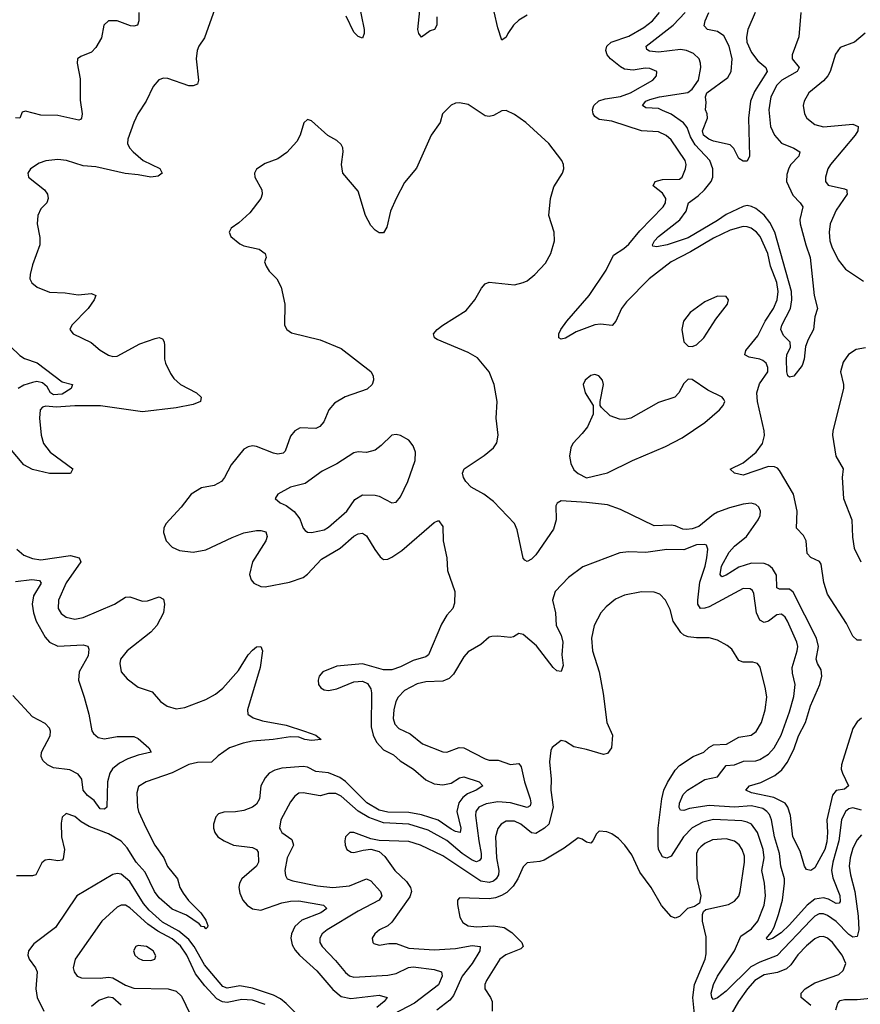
# Model space of a CAD drawing. Header units: inches. Extents: x 1843162 to 1959474, y 907081 to 1016326.
# Tile 77 of 256: x 1872230 to 1876205, y 943257 to 947916. Entities that reach past the tile are written whole.
import ezdxf

# ---------------------------------------------------------------- set-up
doc = ezdxf.new("R2010")
doc.units = ezdxf.units.IN
doc.header["$MEASUREMENT"] = 0
doc.layers.add('B8974', color=7, linetype='Continuous')

msp = doc.modelspace()

# ---------------------------------------------------------------- linework, layer by layer
at = {"layer": 'B8974', "color": 5}
for points, elevation in [([(1873830.1, 948010), (1873858.6, 947870), (1873858.8, 947850), (1873850, 947829), (1873830, 947836.5), (1873810, 947856.5), (1873773.2, 947933.2)], 580), ([(1873152.7, 947967.3), (1873103.6, 947830), (1873076, 947790), (1873069.1, 947770), (1873063.5, 947730), (1873075.6, 947630), (1873070.4, 947610), (1873050, 947602.6), (1873030, 947603.1), (1872930, 947637.6), (1872910, 947639.1), (1872888.2, 947631.8), (1872860.6, 947599.4), (1872828, 947530), (1872787.7, 947470), (1872769, 947430), (1872741.6, 947350), (1872739.7, 947330), (1872748.3, 947310), (1872766.2, 947290), (1872813, 947250), (1872892.2, 947212.2), (1872903.9, 947190), (1872884.6, 947175.4), (1872850, 947170.5), (1872790, 947182.4), (1872727.9, 947187.9), (1872590, 947219.8), (1872530, 947223.7), (1872450.3, 947250.3), (1872410, 947254.9), (1872352.8, 947247.2), (1872322.4, 947237.6), (1872280.3, 947210), (1872268.7, 947190), (1872272, 947170), (1872347.4, 947110), (1872360.9, 947090), (1872364.6, 947070), (1872357.6, 947050), (1872330, 947021.6), (1872315.3, 946990), (1872312.9, 946950), (1872325.6, 946885.6), (1872325, 946850), (1872290, 946755.1), (1872278.8, 946710), (1872277.8, 946690), (1872287.2, 946670), (1872312.8, 946650), (1872370, 946627.1), (1872444.1, 946624.1), (1872505.9, 946614.1), (1872570, 946620.3), (1872590.3, 946610.2), (1872582.3, 946590), (1872554, 946550), (1872476.4, 946470), (1872467.3, 946450), (1872482.8, 946430), (1872567.8, 946387.8), (1872610, 946351.7), (1872650, 946327.9), (1872670, 946321.8), (1872690, 946324.2), (1872797.9, 946382.1), (1872870, 946408.1), (1872890, 946411.3), (1872905.1, 946405.1), (1872912.3, 946392.3), (1872914.8, 946374.8), (1872914.3, 946310), (1872918.4, 946290), (1872942.4, 946242.4), (1872958.7, 946218.7), (1872989.4, 946189.4), (1873065.5, 946150), (1873088.2, 946130), (1873084.9, 946110), (1873050, 946095.6), (1872970, 946079.9), (1872810, 946060.8), (1872611.9, 946088.1), (1872490, 946089), (1872402.9, 946082.9), (1872353.5, 946086.5), (1872338.2, 946081.8), (1872326.5, 946070), (1872323.6, 946030), (1872331.1, 945950), (1872342.7, 945910), (1872374.2, 945870), (1872480.3, 945790), (1872470.7, 945769.3), (1872370, 945768.6), (1872290, 945787.7), (1872249, 945809), (1872158.4, 945918.4)], 580), ([(1874202.9, 947930), (1874202, 947890), (1874190.4, 947870), (1874170, 947862.4), (1874130, 947832.8), (1874117.6, 947850), (1874112.3, 947870), (1874125, 947990)], 580), ([(1872793.7, 947950), (1872793.7, 947910), (1872787.3, 947890), (1872770, 947884.5), (1872753.2, 947886.8), (1872690, 947910.6), (1872650, 947909.7), (1872627.6, 947890), (1872617, 947830), (1872590, 947783.7), (1872570, 947762), (1872518.5, 947741.5), (1872502.8, 947730), (1872502, 947710), (1872515.6, 947635.6), (1872514.9, 947534.9), (1872524.4, 947470), (1872522, 947450), (1872516.5, 947443.5), (1872510, 947440.7), (1872410, 947462.6), (1872330, 947464.4), (1872256.7, 947483.3), (1872241.4, 947478.6), (1872230, 947449.7), (1872210, 947452)], 560), ([(1874630, 947937.9), (1874590, 947913.6), (1874565.3, 947890), (1874537.2, 947850), (1874530, 947832.6), (1874510, 947819.5), (1874490, 947878), (1874472.9, 947952.9)], 580), ([(1876210, 944979.3), (1876190, 944979.5), (1876170, 944999.3), (1876138.9, 945058.9), (1876050, 945198), (1876032.5, 945252.5), (1876019.4, 945339.4), (1876011.7, 945351.7), (1875970, 945371.2), (1875952.8, 945390), (1875948.4, 945450), (1875935.4, 945475.4), (1875902.9, 945510), (1875906, 945590), (1875888.2, 945670), (1875823.2, 945783.2), (1875813.6, 945793.6), (1875799.6, 945799.6), (1875770, 945802.3), (1875650, 945760.7), (1875609, 945770), (1875589.7, 945789.7), (1875650, 945819.1), (1875711.6, 945870), (1875742.7, 945910), (1875751.5, 945948.5), (1875750.7, 945970), (1875719, 946110), (1875715.5, 946150), (1875727.9, 946192.1), (1875766.8, 946250), (1875767.7, 946270), (1875758.8, 946290), (1875743.4, 946303.4), (1875729.9, 946309.9), (1875678.6, 946318.6), (1875658.8, 946330), (1875663.4, 946350), (1875719.4, 946420.6), (1875754.2, 946490), (1875794.7, 946550), (1875811, 946590), (1875816.1, 946630), (1875810, 946672), (1875780.6, 946750), (1875766.7, 946810), (1875730.4, 946890), (1875713.3, 946910), (1875688.9, 946928.9), (1875670, 946935.9), (1875650, 946936.7), (1875590, 946919.6), (1875510, 946882.5), (1875402.1, 946817.9), (1875310.1, 946770), (1875205.6, 946690), (1875098.7, 946581.3), (1875075.8, 946550), (1875049.1, 946490), (1875031.5, 946468.5), (1874975.8, 946475.8), (1874950, 946472.1), (1874861.8, 946438.2), (1874810, 946409.1), (1874790, 946404.8), (1874779.5, 946410), (1874779.7, 946430), (1874789, 946450), (1874817, 946490), (1874922.9, 946610), (1875002.9, 946730), (1875038.4, 946801.6), (1875086.9, 946833.1), (1875110, 946853.8), (1875162.7, 946917.3), (1875272.8, 947030), (1875284.2, 947050), (1875285, 947070), (1875270, 947094.7), (1875225.3, 947130), (1875235.4, 947150), (1875270, 947159.4), (1875350, 947161.6), (1875361.7, 947170), (1875377.3, 947210), (1875381.4, 947230), (1875377, 947250), (1875310, 947347.1), (1875287.3, 947367.3), (1875250, 947384.7), (1875170, 947389.9), (1875030, 947436.2), (1874970, 947444), (1874950, 947457.3), (1874942, 947470), (1874938, 947490), (1874944.6, 947510), (1874968.2, 947531.8), (1874998.2, 947541.8), (1875070, 947552.8), (1875118.4, 947570), (1875223.1, 947630), (1875241.1, 947650), (1875242.4, 947670), (1875210, 947685.5), (1875186.8, 947686.8), (1875130, 947676.7), (1875090, 947681.6), (1875070, 947692.2), (1875024.1, 947730), (1875007.8, 947750), (1875001, 947770), (1875006, 947790), (1875027.1, 947810), (1875110, 947837.4), (1875180.6, 947879.4), (1875221.7, 947910), (1875255.6, 947950)], 580), ([(1875924, 947950), (1875913.9, 947833.9), (1875882.2, 947750), (1875883.2, 947730), (1875915.2, 947690), (1875906.5, 947670), (1875834.2, 947630), (1875810, 947606.6), (1875781.7, 947550), (1875772.4, 947490), (1875779.5, 947410), (1875799.3, 947370), (1875832.1, 947332.1), (1875890, 947308.4), (1875918, 947290), (1875913.6, 947270), (1875876.8, 947230), (1875867.1, 947212.9), (1875856.7, 947183.3), (1875855.1, 947150), (1875885.7, 947085.7), (1875920.7, 947050), (1875933, 947030), (1875918, 946970), (1875920.1, 946950), (1875946.9, 946850), (1875968.2, 946790), (1875986.7, 946610), (1876002, 946550), (1875990.2, 946509.8), (1875983.2, 946450), (1875957.6, 946402.4), (1875946, 946370), (1875939.2, 946310), (1875930, 946279.5), (1875890, 946229.3), (1875870, 946224.5), (1875862.7, 946230), (1875856.9, 946250), (1875856.2, 946310), (1875858, 946330), (1875874, 946366), (1875872.3, 946390), (1875840.8, 946420.8), (1875828.7, 946450), (1875833.3, 946470), (1875874.6, 946550), (1875881.5, 946590), (1875878.7, 946630), (1875800.1, 946910), (1875776.6, 946956.6), (1875750, 946990.9), (1875710, 947022.8), (1875690, 947032.6), (1875670, 947036.3), (1875650, 947032.6), (1875570, 946993.8), (1875530, 946965), (1875390, 946884.4), (1875291, 946851), (1875241.8, 946841.8), (1875224, 946844), (1875222.4, 946850), (1875231.3, 946870), (1875249.8, 946890), (1875351.3, 946968.7), (1875380.6, 947010), (1875392, 947050), (1875437.9, 947082.1), (1875468.7, 947110), (1875499.9, 947150), (1875508, 947170), (1875507.3, 947210), (1875492.9, 947250), (1875424.1, 947324.1), (1875402.2, 947362.2), (1875386.1, 947406.1), (1875368.3, 947428.3), (1875310, 947468.5), (1875270, 947486.7), (1875250, 947495.2), (1875190, 947499.4), (1875175.3, 947510), (1875189.9, 947530), (1875210, 947538.4), (1875254.5, 947550), (1875388.4, 947571.6), (1875410, 947586.4), (1875440.2, 947630), (1875450.6, 947690), (1875449, 947710), (1875442, 947730), (1875415.2, 947755.2), (1875382.9, 947770), (1875354.9, 947774.9), (1875250, 947762.8), (1875207.4, 947767.4), (1875195.2, 947775.2), (1875192.5, 947790), (1875320.5, 947890), (1875377.1, 947950)], 560), ([(1875707.5, 947950), (1875672.9, 947870), (1875666.8, 947833.2), (1875668, 947810), (1875690, 947760.7), (1875720.8, 947720.8), (1875758.2, 947690), (1875763.7, 947670), (1875704.1, 947575.8), (1875686.1, 947530), (1875676.1, 947450), (1875680.2, 947270), (1875670, 947246.9), (1875650, 947246.3), (1875630, 947259.7), (1875607, 947307), (1875590, 947323), (1875510, 947340.8), (1875488.2, 947350), (1875463.2, 947370), (1875458.2, 947390), (1875482.9, 947450), (1875480.8, 947470), (1875472.1, 947490), (1875475.7, 947524.3), (1875472.2, 947550), (1875478.2, 947570), (1875578.1, 947641.9), (1875593.9, 947670), (1875599.5, 947730), (1875584.1, 947790), (1875559, 947839), (1875530, 947860.4), (1875481.6, 947870), (1875466.8, 947886.7), (1875471.2, 947910), (1875487.8, 947950)], 540), ([(1876227.9, 947852.1), (1876177.6, 947810), (1876110, 947783.5), (1876087.5, 947752.5), (1876061.4, 947670), (1876050.5, 947649.5), (1876030, 947626.5), (1875962, 947570), (1875939.1, 947530), (1875934.9, 947510), (1875941.5, 947470), (1875951.8, 947450), (1875990, 947419.7), (1876030, 947409.5), (1876170, 947421.3), (1876195.3, 947410), (1876192.6, 947390), (1876180.9, 947370), (1876063.2, 947230), (1876051.3, 947210), (1876039.6, 947170), (1876040.3, 947150), (1876053.3, 947133.3), (1876130, 947116), (1876140.3, 947110), (1876141.5, 947101.5), (1876141.8, 947090), (1876090, 947014.2), (1876061.4, 946950), (1876057.4, 946910), (1876060.6, 946870), (1876070, 946840.4), (1876100, 946780), (1876134.9, 946734.9), (1876219.2, 946679.2)], 580), ([(1876210, 944610.9), (1876190, 944593.4), (1876170, 944561.8), (1876116, 944390), (1876114.7, 944370), (1876120.3, 944350), (1876148.6, 944290), (1876130, 944275.5), (1876090, 944268.1), (1876072.8, 944247.2), (1876046.6, 944130), (1876049.7, 944069.7), (1876046.5, 944026.5), (1876037.3, 943990), (1875990, 943903.1), (1875970, 943889.7), (1875950, 943895.1), (1875940.4, 943910), (1875920.9, 943980.9), (1875885, 944050), (1875874, 944150), (1875861.6, 944190), (1875848.8, 944208.8), (1875795.1, 944235.1), (1875690, 944257.5), (1875662.6, 944270), (1875681.1, 944290), (1875734.2, 944305.8), (1875800.3, 944339.7), (1875833.1, 944366.9), (1875859.3, 944400.7), (1875890, 944462.7), (1875912.8, 944527.2), (1875944.9, 944590), (1875969.5, 944670), (1876013.5, 944770), (1876022.2, 944810), (1876019.7, 944839.7), (1876002, 944870), (1875996, 944890), (1876007, 944950), (1875997.5, 944990), (1875886.6, 945206.6), (1875870, 945221.2), (1875822, 945222), (1875810, 945227.1), (1875808.2, 945288.2), (1875790, 945319.6), (1875770, 945335.2), (1875750, 945342.6), (1875690, 945344.4), (1875630, 945325.8), (1875570, 945288.2), (1875550, 945280.3), (1875541.8, 945290), (1875548.4, 945330), (1875584.4, 945395.6), (1875610, 945424.9), (1875665.9, 945470), (1875722.4, 945550), (1875730.5, 945570), (1875732.3, 945590), (1875724.4, 945610), (1875710, 945621.7), (1875688, 945628), (1875650, 945623.1), (1875585.5, 945605.5), (1875530, 945585.8), (1875510, 945574.2), (1875441.7, 945518.3), (1875410, 945506.5), (1875383.2, 945503.2), (1875365.2, 945505.2), (1875330, 945520.9), (1875310, 945524.5), (1875230, 945520.2), (1875070, 945598.7), (1875010, 945620.3), (1874910, 945632), (1874790, 945638.7), (1874771.8, 945628.2), (1874765.2, 945614.8), (1874767.2, 945550), (1874754.2, 945505.8), (1874670, 945384.5), (1874650, 945362.9), (1874630, 945352.3), (1874618, 945358), (1874610, 945368.7), (1874581.8, 945501.8), (1874570, 945532), (1874470, 945635.8), (1874424.5, 945670), (1874364.5, 945704.5), (1874339.7, 945730), (1874327.7, 945750), (1874323.1, 945770), (1874331.6, 945790), (1874426.4, 945853.6), (1874469.7, 945890), (1874486.3, 945913.7), (1874491.6, 945950), (1874483.2, 946030), (1874487.9, 946110), (1874474.1, 946190), (1874448.9, 946250), (1874395.3, 946315.3), (1874350, 946341.7), (1874203.1, 946403.1), (1874191.2, 946410), (1874186.6, 946430), (1874203.5, 946450), (1874229.9, 946470.1), (1874340.3, 946539.7), (1874381.7, 946590), (1874413.8, 946646.2), (1874430, 946665.7), (1874450, 946674.3), (1874570, 946662), (1874610, 946672.7), (1874630, 946680.9), (1874666, 946710), (1874715.9, 946764.1), (1874742, 946810), (1874758, 946870), (1874756.4, 946910), (1874731.9, 946990), (1874739.8, 947070), (1874755.8, 947124.2), (1874796.9, 947190), (1874802, 947210), (1874800.5, 947230), (1874792.6, 947250), (1874732.3, 947330), (1874622.9, 947430), (1874570, 947466.9), (1874530, 947485.7), (1874510, 947484.4), (1874470, 947462.7), (1874450, 947457.3), (1874430, 947460.5), (1874350, 947515.1), (1874310, 947523), (1874290, 947520.5), (1874270, 947511.6), (1874229.1, 947470.9), (1874218.4, 947430), (1874175.8, 947370), (1874106.8, 947213.2), (1874050, 947145.1), (1874009.5, 947070.5), (1873982.8, 947010), (1873965.5, 946934.5), (1873950, 946906.6), (1873930, 946907.3), (1873910, 946920.7), (1873890, 946942), (1873865.1, 946990), (1873830, 947103.7), (1873758, 947190), (1873752, 947230), (1873759.1, 947290), (1873757.2, 947310), (1873750, 947324.5), (1873730, 947344.2), (1873687.4, 947367.4), (1873610, 947437.2), (1873590, 947444), (1873573, 947427), (1873555.3, 947370), (1873540.2, 947339.8), (1873492.6, 947287.4), (1873450, 947256.9), (1873390, 947235.1), (1873350, 947209.2), (1873339.3, 947190), (1873341.3, 947170), (1873374.9, 947110), (1873376.9, 947090), (1873370.3, 947070), (1873318.5, 947001.5), (1873265.8, 946954.2), (1873230.4, 946930), (1873220.3, 946910), (1873227.4, 946890), (1873270, 946855.3), (1873290, 946846), (1873362, 946830), (1873390.5, 946810), (1873394.8, 946790), (1873387.3, 946770), (1873395.5, 946750), (1873410, 946726.7), (1873444.9, 946690), (1873465.5, 946650), (1873483, 946570), (1873481.6, 946470), (1873493.4, 946450), (1873514.9, 946434.9), (1873650, 946400.9), (1873750, 946360.2), (1873890, 946251.8), (1873901.7, 946230), (1873902.3, 946210), (1873896, 946190), (1873872.6, 946167.4), (1873768.8, 946131.2), (1873718.8, 946101.2), (1873692.3, 946070), (1873667.4, 946012.6), (1873649.4, 945990.6), (1873630, 945981.8), (1873555.9, 945984.1), (1873530, 945971.1), (1873510, 945945.1), (1873485.1, 945874.9), (1873475.3, 945864.7), (1873450, 945860.5), (1873430, 945864.7), (1873350, 945896.8), (1873330, 945899.2), (1873310, 945895.1), (1873290, 945883.1), (1873230, 945809.8), (1873198.9, 945750), (1873183.6, 945730), (1873150, 945712.2), (1873090, 945700.4), (1873040.4, 945670), (1872994, 945610), (1872921.3, 945530), (1872912, 945510), (1872910.3, 945490), (1872923.1, 945450), (1872950, 945419.6), (1872984.9, 945404.9), (1873050, 945396.8), (1873110, 945406.8), (1873233.7, 945466.3), (1873290, 945487.2), (1873350, 945498.5), (1873370, 945499.3), (1873393.1, 945493.1), (1873399.8, 945470), (1873393.6, 945450), (1873330.9, 945350), (1873316.9, 945290), (1873325, 945265), (1873337.6, 945250), (1873370, 945234.2), (1873390, 945232.9), (1873505.8, 945254.2), (1873570, 945277.1), (1873590, 945291.8), (1873657.4, 945362.6), (1873744.7, 945415.3), (1873810, 945472.4), (1873830, 945482.7), (1873850, 945485.5), (1873870, 945473.7), (1873908.3, 945408.3), (1873934.1, 945374.1), (1873950, 945361.6), (1873970, 945363.7), (1873990, 945372.7), (1874036.4, 945403.6), (1874190, 945536.3), (1874210, 945546.8), (1874230, 945518), (1874232.9, 945450), (1874250.2, 945370), (1874253.1, 945310), (1874287.4, 945210), (1874285.7, 945154.3), (1874277.1, 945130), (1874250, 945098.7), (1874223.6, 945056.4), (1874162.8, 944910), (1874150, 944901), (1874090, 944883.4), (1874030, 944853.1), (1873990, 944840.2), (1873950, 944839.9), (1873850, 944867.3), (1873730, 944856.5), (1873663.6, 944830), (1873646.5, 944810), (1873640.7, 944790), (1873642.4, 944770), (1873654.2, 944754.2), (1873670, 944745.5), (1873690, 944741.9), (1873730, 944749.5), (1873810, 944783), (1873850, 944785.7), (1873874.6, 944774.6), (1873889.4, 944750), (1873893.9, 944730), (1873891, 944570), (1873901.3, 944530), (1873917.5, 944497.5), (1873950, 944460.7), (1873997.5, 944437.5), (1874028.4, 944408.4), (1874092, 944370), (1874150, 944318.4), (1874190, 944300.6), (1874230, 944295.3), (1874270, 944303.8), (1874310, 944328.6), (1874330, 944333.6), (1874402.3, 944310), (1874420.3, 944290), (1874388.8, 944270), (1874346.8, 944253.2), (1874324.8, 944235.2), (1874306.8, 944210), (1874296.7, 944170), (1874315.5, 944090), (1874312, 944070), (1874290, 944075), (1874270, 944086.2), (1874209, 944129), (1874130, 944153.1), (1874070, 944164.4), (1873970, 944166.6), (1873930, 944176), (1873871, 944211), (1873770, 944311), (1873743.4, 944330), (1873690, 944352.8), (1873630, 944358.6), (1873590, 944378.3), (1873570, 944381.5), (1873470, 944374.8), (1873435.6, 944364.4), (1873410, 944350.6), (1873390, 944328.4), (1873369.6, 944290.4), (1873364.3, 944230), (1873350, 944203.4), (1873330, 944189.3), (1873290, 944174.3), (1873250, 944167.5), (1873194.4, 944165.6), (1873170, 944158), (1873156.5, 944143.5), (1873145.7, 944110), (1873145.7, 944090), (1873152, 944070), (1873166.7, 944050), (1873197, 944030), (1873240.5, 944010), (1873330, 943998.7), (1873349, 943990), (1873357, 943977), (1873359, 943930), (1873350.1, 943910), (1873280.5, 943850), (1873268.8, 943830), (1873265.5, 943810), (1873270, 943783.1), (1873285.5, 943750), (1873305.5, 943725.5), (1873330, 943708.3), (1873370, 943702.3), (1873470, 943736.6), (1873510, 943745.2), (1873550, 943745.9), (1873666.1, 943726.1), (1873682.3, 943710), (1873653.6, 943690), (1873564.6, 943655.4), (1873530, 943624.8), (1873514.7, 943590), (1873512.3, 943570), (1873518.5, 943538.5), (1873532.6, 943512.6), (1873552.1, 943490), (1873635.5, 943415.5), (1873710, 943327.3), (1873750, 943293.9), (1873794.9, 943285.1), (1873930, 943300.4), (1873966.7, 943290), (1873953.2, 943270), (1873918.8, 943241.2)], 620), ([(1872185.6, 946370), (1872230, 946326.9), (1872253.2, 946313.1), (1872311.8, 946291.7), (1872430, 946202.7), (1872478.8, 946190), (1872472.4, 946170), (1872430, 946144.5), (1872390, 946141.1), (1872375, 946150), (1872358.9, 946178.9), (1872338.2, 946198.2), (1872310, 946203.2), (1872290, 946199.9), (1872250, 946186.4), (1872222.5, 946170)], 560), ([(1876230, 946362.6), (1876185.5, 946354.5), (1876148.7, 946331.3), (1876124.2, 946295.8), (1876111.6, 946250), (1876124.7, 946190), (1876124.9, 946170), (1876074.4, 945970), (1876073.8, 945950), (1876089, 945850), (1876123.5, 945790), (1876118.9, 945750), (1876124.7, 945650), (1876164.5, 945550), (1876167.7, 945467.7), (1876175.7, 945415.7), (1876207.6, 945350)], 580), ([(1872215.5, 945410), (1872250, 945382.7), (1872290, 945366.4), (1872330, 945360.4), (1872470, 945380.3), (1872510.2, 945370), (1872518.9, 945350), (1872450, 945251.9), (1872413.6, 945170), (1872411.9, 945130), (1872426.3, 945106.3), (1872450, 945088.5), (1872490, 945079.5), (1872530, 945087.4), (1872678.5, 945150), (1872730, 945183.6), (1872750, 945184.9), (1872810, 945164), (1872833.3, 945166.7), (1872890, 945185.3), (1872910, 945173.4), (1872914.3, 945150), (1872910.2, 945110), (1872878.1, 945050), (1872850, 945018.1), (1872738, 944930), (1872706.5, 944890), (1872702.8, 944870), (1872710.2, 944830), (1872737.7, 944797.7), (1872790, 944757.4), (1872855.6, 944735.6), (1872895.8, 944690), (1872927, 944667), (1872970, 944654.7), (1873010, 944660.7), (1873110, 944698.7), (1873154.9, 944725.1), (1873190, 944753.1), (1873263.6, 944836.4), (1873310, 944910.3), (1873330, 944933.4), (1873350, 944947.7), (1873370.3, 944950.3), (1873378, 944930), (1873367.2, 944850), (1873306.2, 944650), (1873309.1, 944630), (1873333.1, 944613.1), (1873378.4, 944598.4), (1873490, 944577.3), (1873577.1, 944550), (1873630.4, 944530), (1873656, 944510), (1873610, 944505.1), (1873578, 944510), (1873550, 944521), (1873510, 944522.7), (1873427.7, 944510), (1873330, 944501.9), (1873287.2, 944492.8), (1873222, 944470), (1873167.7, 944432.3), (1873136.8, 944403.2), (1873070, 944401.8), (1873030, 944392.1), (1872950, 944352.6), (1872827.2, 944310), (1872792.2, 944287.8), (1872783, 944257), (1872787.4, 944190), (1872791.8, 944170), (1872827.1, 944090), (1872869.3, 944009.3), (1872910.6, 943950.6), (1872928.7, 943908.7), (1872975.4, 943850), (1872987.7, 943810), (1873002.4, 943782.4), (1873027.9, 943747.9), (1873086.9, 943690), (1873110, 943655.3), (1873118.9, 943630), (1873118, 943622), (1873110, 943614.5), (1873103.5, 943623.5), (1873090, 943625.9), (1873078.3, 943638.3), (1873018.8, 943678.8), (1872950, 943707.4), (1872890, 943760.9), (1872866.7, 943790), (1872822.9, 943882.9), (1872780.7, 943930), (1872737.8, 943997.8), (1872710, 944029.3), (1872650, 944064), (1872557.9, 944097.9), (1872520.2, 944120.2), (1872490, 944145.6), (1872450, 944159.3), (1872430, 944142), (1872425.7, 944114.3), (1872427.6, 944050), (1872441.4, 943990), (1872434.6, 943945.4), (1872430, 943939.3), (1872410, 943935.5), (1872370, 943942.8), (1872350, 943939.5), (1872333.9, 943926.1), (1872306.7, 943870), (1872290, 943865), (1872215.3, 943864.7)], 580), ([(1876210, 944175.8), (1876170, 944187.2), (1876150, 944182.3), (1876135.2, 944170), (1876116, 944130), (1876103.3, 944030), (1876074.4, 943930), (1876069, 943890), (1876074.8, 943854.8), (1876108, 943772), (1876110, 943742.7), (1876104.9, 943735.1), (1876090, 943733.7), (1876054.5, 943754.5), (1876030, 943760.7), (1875990, 943754.5), (1875953.3, 943726.7), (1875870, 943632.7), (1875830, 943595.5), (1875790, 943568), (1875770, 943561.7), (1875764.4, 943564.4), (1875761.7, 943570), (1875783.5, 943596.5), (1875797.5, 943622.5), (1875817.3, 943682.7), (1875836, 943750), (1875846.4, 943830), (1875846, 943850), (1875828.9, 943910), (1875822.9, 943970), (1875799.4, 944050), (1875784.9, 944130), (1875774.8, 944154.8), (1875762.8, 944170), (1875743, 944183), (1875690, 944195.9), (1875610, 944189.7), (1875490, 944197.8), (1875397.2, 944182.8), (1875370, 944174), (1875354.9, 944174.9), (1875348.1, 944188.1), (1875349.3, 944209.2), (1875366.4, 944250), (1875387.7, 944270), (1875470, 944321.2), (1875530, 944333.1), (1875570, 944387.5), (1875610, 944390.7), (1875652.1, 944407.9), (1875710, 944409.1), (1875730, 944415.1), (1875770, 944439.8), (1875797.9, 944470), (1875830.4, 944530), (1875870, 944641.1), (1875890, 944713), (1875897.4, 944770), (1875884.3, 944824.3), (1875883.2, 944850), (1875906.8, 944930), (1875908.5, 944950), (1875904.3, 944970), (1875859.9, 945070), (1875850, 945088.5), (1875837.7, 945097.7), (1875830, 945102.3), (1875810, 945099.9), (1875770, 945070.5), (1875750, 945062.9), (1875730, 945074.6), (1875713.7, 945110), (1875701.5, 945201.5), (1875695.2, 945215.2), (1875683.5, 945223.5), (1875650, 945224.8), (1875490, 945138.2), (1875470, 945131), (1875449, 945130), (1875436.9, 945150), (1875436.2, 945170), (1875446.3, 945253.7), (1875470.8, 945330), (1875478.5, 945370), (1875483.5, 945410), (1875477, 945430), (1875470, 945433.3), (1875430, 945430.5), (1875370, 945408.1), (1875290, 945409), (1875190, 945395), (1875110, 945398), (1875066.8, 945393.2), (1874893.2, 945326.9), (1874824.3, 945275.8), (1874761.8, 945210), (1874749.4, 945170), (1874763.7, 945110), (1874766.2, 945050), (1874790, 945003.1), (1874798.4, 944970), (1874793.8, 944910), (1874799.1, 944860.9), (1874790, 944832.3), (1874770, 944834.3), (1874753, 944850), (1874673.2, 944953.2), (1874610, 945006.6), (1874590, 945011.6), (1874564.9, 944995.1), (1874550, 944992.3), (1874490, 944999.3), (1874462.3, 944997.7), (1874450, 944994.8), (1874410, 944958.7), (1874350, 944924.2), (1874330, 944900.7), (1874281, 944819), (1874260.8, 944799.2), (1874230, 944785.6), (1874150, 944783), (1874110, 944773.4), (1874050, 944741.1), (1874019.3, 944710), (1874008.7, 944690), (1873998.1, 944650), (1873995.3, 944610), (1874003.1, 944583.1), (1874022, 944562), (1874076.8, 944536.8), (1874134.4, 944490), (1874230, 944451.6), (1874250, 944450.3), (1874307.1, 944472.9), (1874330, 944471), (1874430, 944418.1), (1874450, 944412.2), (1874492.6, 944412.6), (1874550, 944391.6), (1874590, 944396.2), (1874601.4, 944381.4), (1874616.2, 944310), (1874643.5, 944230), (1874647.5, 944210), (1874643.2, 944196.8), (1874630, 944187.9), (1874550.6, 944210.6), (1874490, 944215.4), (1874434.8, 944205.2), (1874400.2, 944190), (1874386.7, 944170), (1874385.6, 944150), (1874400.2, 944030), (1874412.5, 943970), (1874411.3, 943948.7), (1874403.2, 943936.8), (1874390, 943930.5), (1874370, 943938.8), (1874321.8, 943970), (1874250, 944031.4), (1874161.3, 944081.3), (1874070, 944108.6), (1873950, 944115.2), (1873880.2, 944140.2), (1873830.2, 944170.2), (1873750, 944242.3), (1873725.3, 944254.7), (1873690, 944255.2), (1873650, 944242.9), (1873570, 944257.8), (1873550, 944255.6), (1873530, 944242), (1873510, 944214.7), (1873464.9, 944130), (1873458.5, 944090), (1873462.2, 944082.2), (1873468.9, 944070), (1873516.6, 944036.6), (1873524.2, 944010), (1873493.8, 943950), (1873483.9, 943890), (1873486.2, 943866.2), (1873494.9, 943850), (1873520.5, 943840.5), (1873637.3, 943817.3), (1873710, 943810.1), (1873790, 943818.2), (1873870, 943850.2), (1873890, 943842), (1873935.9, 943790), (1873942, 943770), (1873930.2, 943750), (1873830, 943698.4), (1873684.2, 943610), (1873659.7, 943590), (1873648.4, 943570), (1873649.3, 943550), (1873660.7, 943530), (1873723.7, 943463.7), (1873770, 943406.8), (1873790, 943392.4), (1873810, 943386.1), (1873970, 943394.5), (1874010, 943402.3), (1874068.8, 943431.2), (1874090, 943435.1), (1874190, 943422.3), (1874223.7, 943410), (1874227.3, 943390), (1874210.7, 943349.3), (1874097.1, 943262.9), (1873997.7, 943210)], 640), ([(1872210, 945257.7), (1872286.5, 945266.5), (1872322.6, 945262.6), (1872332, 945250), (1872295.3, 945190), (1872288.6, 945150), (1872294.5, 945110), (1872307.4, 945070), (1872350, 944994), (1872371.1, 944971.1), (1872410, 944952.3), (1872530, 944958.1), (1872551.3, 944951.3), (1872557.2, 944937.2), (1872553.5, 944906.5), (1872511.1, 944830), (1872507.5, 944790), (1872535.1, 944710), (1872557.4, 944630), (1872570.9, 944550.9), (1872578.4, 944538.4), (1872600.1, 944520.1), (1872630, 944512.7), (1872690, 944523.9), (1872770, 944524.7), (1872790, 944514), (1872840.7, 944470), (1872851, 944450), (1872790, 944436.3), (1872741, 944419), (1872701.5, 944398.5), (1872668.7, 944371.3), (1872655.8, 944350), (1872644.4, 944310), (1872642, 944190), (1872630, 944180.7), (1872610, 944182.4), (1872581.7, 944221.7), (1872550, 944245.2), (1872530, 944269.8), (1872522.9, 944322.9), (1872506.7, 944346.7), (1872466.6, 944366.6), (1872390, 944376), (1872361.4, 944390), (1872338.7, 944410), (1872330.8, 944430), (1872332.9, 944450), (1872373.4, 944526.6), (1872374.6, 944550), (1872370, 944563.5), (1872350, 944585), (1872290, 944617.2), (1872197.6, 944717.6)], 560), ([(1876210, 944059.3), (1876190, 944035.3), (1876170, 943995.4), (1876156.8, 943950), (1876151.8, 943910), (1876157.6, 943870), (1876178.7, 943790), (1876193.8, 943673.8), (1876197.3, 943610), (1876190, 943577.3), (1876170, 943574.5), (1876150, 943587.3), (1876090, 943648.2), (1876050, 943677.7), (1876030, 943685.6), (1876010, 943684.9), (1875990, 943674.5), (1875970, 943655.5), (1875811.7, 943488.3), (1875730, 943456.7), (1875686.3, 943433.7), (1875570, 943319.5), (1875530, 943287.6), (1875510, 943280.5), (1875502.7, 943290), (1875499.4, 943310), (1875509.9, 943350), (1875529.4, 943390), (1875610.4, 943510), (1875639.8, 943580.2), (1875690, 943614.1), (1875720.2, 943650), (1875750, 943725.7), (1875755.6, 943770), (1875752.2, 943830), (1875738.7, 943890), (1875750.7, 943950), (1875745.6, 943990), (1875718.7, 944070), (1875689.9, 944109.9), (1875670, 944119.6), (1875644.7, 944124.7), (1875510, 944131.4), (1875460.6, 944119.4), (1875410, 944091.5), (1875368.7, 944050), (1875310, 943957.4), (1875290, 943949.1), (1875270, 943955.1), (1875250, 943989.6), (1875249, 944010), (1875249.5, 944090), (1875266.4, 944230), (1875276, 944270), (1875292.8, 944307.2), (1875330, 944365.2), (1875350, 944387.1), (1875414.5, 944430), (1875465.3, 944450), (1875488.2, 944471.8), (1875510, 944484), (1875571.5, 944488.5), (1875630, 944521.4), (1875689.2, 944530.8), (1875712, 944548), (1875736.8, 944590), (1875754.7, 944650), (1875762, 944710), (1875755.8, 944750), (1875731.5, 944851.5), (1875718.4, 944870), (1875695.9, 944875.9), (1875650, 944876.2), (1875630, 944883.1), (1875597.5, 944937.5), (1875575.4, 944955.4), (1875530, 944980.3), (1875490, 944990.7), (1875430, 944990.7), (1875390, 944996.2), (1875370, 945004), (1875356, 945016), (1875319.5, 945070), (1875305.8, 945125.8), (1875283, 945170), (1875257.3, 945197.3), (1875230, 945207.4), (1875170, 945207.9), (1875090, 945192.5), (1875046.8, 945173.2), (1875002.9, 945137.1), (1874978.2, 945110), (1874946, 945050), (1874933, 944990), (1874938.4, 944930), (1874969.4, 944830), (1874988.1, 944728.1), (1875005.5, 944590), (1875032.3, 944530), (1875027.4, 944470), (1875010, 944443), (1874990, 944438.3), (1874910, 944463), (1874850, 944475.6), (1874810, 944500.9), (1874790, 944505.2), (1874747.7, 944472.3), (1874742, 944458), (1874735.6, 944404.4), (1874742.6, 944322.6), (1874741.3, 944270), (1874753.1, 944190), (1874732.5, 944110), (1874711, 944090), (1874670, 944064.7), (1874650, 944068.7), (1874599.2, 944110), (1874570, 944124), (1874530, 944123), (1874506.7, 944110), (1874490, 944088.3), (1874479.1, 944050), (1874483.9, 943950), (1874495.2, 943890), (1874494.2, 943870), (1874483.3, 943850), (1874470, 943840.1), (1874450, 943834), (1874410, 943839.7), (1874230, 943959.4), (1874125.7, 944010), (1874070, 944028), (1873930, 944032.3), (1873890, 944039.7), (1873810, 944069.6), (1873790.4, 944069.6), (1873770.6, 944050), (1873766.4, 944030), (1873768.4, 944010), (1873777.3, 943990), (1873797.1, 943977.1), (1873810, 943974.9), (1873853.1, 943986.9), (1873890, 943990.4), (1873930, 943979.6), (1873956.9, 943956.9), (1874003.8, 943890), (1874058.3, 943838.3), (1874077.5, 943810), (1874082.5, 943790), (1874075.1, 943764.9), (1873990, 943646), (1873970, 943627.6), (1873930.8, 943610), (1873909, 943591), (1873897.1, 943570), (1873899.1, 943550), (1873904.9, 943544.9), (1873930, 943537.6), (1873974.9, 943545.1), (1874010, 943544.4), (1874070, 943523.4), (1874190, 943514.9), (1874290, 943521.7), (1874370, 943534.9), (1874406.4, 943530), (1874405.5, 943510), (1874369.1, 943450), (1874322.5, 943390), (1874281.4, 943298.5), (1874263.3, 943276.7), (1874202.4, 943230)], 660), ([(1875420.6, 943210), (1875412.9, 943290), (1875420.1, 943350), (1875470.6, 943470), (1875476.5, 943496.5), (1875475.5, 943575.5), (1875458.7, 943650), (1875458.6, 943681.4), (1875463.7, 943696.3), (1875474.8, 943705.2), (1875581.2, 943730), (1875610, 943745.3), (1875630, 943768.4), (1875637.2, 943790), (1875657.1, 943930), (1875657.3, 943957.3), (1875646.8, 943990), (1875632.1, 944012.1), (1875610, 944029), (1875570, 944039.6), (1875505.4, 944034.6), (1875470, 944018.5), (1875450, 944002.6), (1875438.3, 943990), (1875429.5, 943970), (1875431.8, 943851.8), (1875450.4, 943770), (1875444.5, 943735.5), (1875420.7, 943719.3), (1875387.3, 943710), (1875350, 943672), (1875330, 943664.2), (1875310, 943672.6), (1875265.1, 943725.1), (1875215.3, 943810), (1875161.6, 943881.6), (1875123.7, 943963.7), (1875090.7, 944010.7), (1875061, 944041), (1875030, 944063.1), (1875006.7, 944073.3), (1874970, 944075.6), (1874956.9, 944063.1), (1874940.4, 944030), (1874930, 944019.6), (1874910, 944024.4), (1874890, 944039.1), (1874870, 944045.1), (1874804.2, 943995.8), (1874710, 943939.8), (1874690, 943932.5), (1874630, 943926), (1874610, 943907), (1874586, 943850), (1874563.5, 943816.5), (1874533.4, 943786.6), (1874508.6, 943771.4), (1874479.8, 943760.2), (1874450, 943755.3), (1874310, 943760.7), (1874300.4, 943750), (1874300.3, 943730), (1874311.3, 943670), (1874324.5, 943644.5), (1874350, 943628), (1874390, 943624.2), (1874470, 943628.3), (1874520.2, 943620.2), (1874556.1, 943596.1), (1874604, 943550), (1874610.1, 943530), (1874599.9, 943520.1), (1874528.6, 943491.4), (1874500.6, 943470), (1874437.6, 943370), (1874429.2, 943350), (1874429.1, 943330), (1874456.5, 943290), (1874464.3, 943270), (1874464.2, 943224.2)], 680), ([(1873610, 943139.2), (1873490, 943261.6), (1873463.4, 943283.4), (1873430, 943300.2), (1873330, 943333), (1873270, 943344.3), (1873210, 943333.3), (1873190, 943341.4), (1873103.6, 943443.6), (1873055.4, 943530), (1873030, 943563), (1872982.7, 943602.7), (1872905.7, 943645.7), (1872842, 943702), (1872814.4, 943734.4), (1872750, 943838.8), (1872710, 943872.7), (1872690, 943876.4), (1872670, 943870.5), (1872499.7, 943770), (1872399.1, 943620.9), (1872297.2, 943542.8), (1872271.5, 943510), (1872268.3, 943490), (1872273.7, 943470), (1872304, 943430), (1872311.9, 943410), (1872305.4, 943330), (1872312.7, 943290), (1872344.2, 943224.2)], 620), ([(1873390, 943256.6), (1873330, 943276.1), (1873279.6, 943280.4), (1873210, 943265), (1873188.7, 943268.7), (1873162.4, 943282.4), (1873104.4, 943344.4), (1873060.9, 943400.9), (1873020.1, 943490), (1872990, 943533.6), (1872950, 943566.3), (1872883.5, 943603.5), (1872836.3, 943636.3), (1872750, 943714.1), (1872730, 943725.5), (1872710, 943725.8), (1872690, 943716.4), (1872618, 943650), (1872491.6, 943470), (1872483.1, 943430), (1872487, 943410), (1872502, 943390), (1872521.6, 943381.6), (1872610, 943380.7), (1872650, 943385.6), (1872670, 943382.4), (1872730, 943348), (1872770, 943333.3), (1872931, 943331), (1872970, 943319.8), (1872995.6, 943295.6), (1873036.4, 943210)], 640), ([(1875971, 943251), (1875925.3, 943290), (1875925.3, 943310), (1875944.7, 943330), (1875990, 943358.7), (1876102.4, 943397.6), (1876123.5, 943416.5), (1876136.3, 943450), (1876118.4, 943490), (1876072.8, 943550), (1876050, 943570.6), (1876030, 943578.3), (1876010, 943576.3), (1875990, 943566.3), (1875950, 943533.5), (1875910, 943490.5), (1875875.8, 943444.2), (1875854.9, 943425.1), (1875812.9, 943407.1), (1875750, 943395.9), (1875706.5, 943370), (1875671.5, 943330), (1875629.2, 943270), (1875594.7, 943210)], 680), ([(1872570, 943248.6), (1872603.3, 943276.7), (1872650, 943291.7), (1872670, 943289.5), (1872710, 943254.6)], 620), ([(1876088.9, 943231.1), (1876097.7, 943262.3), (1876110, 943274.4), (1876130, 943279.8), (1876190, 943280.3), (1876284, 943290)], 660)]:
    msp.add_lwpolyline(points, dxfattribs=dict(at, elevation=elevation))
for points, elevation in [([(1875530, 946607.8), (1875470, 946581.1), (1875400.3, 946530), (1875368.8, 946490), (1875361.1, 946450), (1875370, 946391), (1875390, 946370.4), (1875410, 946368.7), (1875430, 946377.7), (1875465.1, 946410), (1875521.8, 946498.2), (1875576.3, 946570), (1875580.7, 946590), (1875570, 946606)], 620), ([(1874950, 946236.3), (1874930, 946232.6), (1874903.1, 946210), (1874894, 946190), (1874903.7, 946150), (1874942, 946090), (1874942, 946050), (1874914, 945990), (1874890, 945957.4), (1874845.2, 945910), (1874835.4, 945890), (1874829.4, 945850), (1874835.1, 945815.1), (1874850, 945786.7), (1874870, 945768.4), (1874910, 945748.4), (1875010, 945772.4), (1875127.2, 945830), (1875283.6, 945896.4), (1875362.6, 945937.4), (1875470, 946009.4), (1875538.5, 946070), (1875556.8, 946090), (1875563.5, 946110), (1875558.8, 946118.8), (1875551.2, 946130), (1875483.2, 946163.2), (1875410, 946213.7), (1875390, 946215.1), (1875370, 946194), (1875346, 946150), (1875327.4, 946130), (1875250, 946104.7), (1875119.5, 946030), (1875090, 946023.8), (1875065.7, 946025.7), (1875021.2, 946041.2), (1874980.5, 946080.5), (1874975.1, 946090), (1874974, 946110), (1874989.7, 946190), (1874985.6, 946210), (1874969, 946230)], 620), ([(1874010, 945953), (1873990, 945949.6), (1873939.1, 945900.9), (1873910, 945879.6), (1873870, 945867.3), (1873830, 945871.6), (1873810, 945866), (1873730, 945814), (1873659.9, 945780.1), (1873579.4, 945720.6), (1873510, 945704.2), (1873451, 945670), (1873438, 945650), (1873461, 945630), (1873490, 945617.6), (1873528.2, 945588.2), (1873553.6, 945553.6), (1873570, 945510.7), (1873579.2, 945499.2), (1873590.3, 945490.3), (1873610, 945489), (1873670, 945502.8), (1873690, 945514.4), (1873776.5, 945590), (1873814.8, 945645.2), (1873850, 945668.1), (1873910, 945666), (1873930, 945660.8), (1873990, 945629), (1874010, 945633.4), (1874030, 945657.6), (1874065.8, 945730), (1874100.3, 945830), (1874102, 945870), (1874090, 945899.6), (1874070, 945926), (1874030, 945948.2)], 640), ([(1872790, 943535.1), (1872778.8, 943530), (1872768.4, 943510), (1872773.4, 943490), (1872790, 943475.5), (1872810, 943466.3), (1872850, 943464.6), (1872869, 943470), (1872873.6, 943486.4), (1872860.7, 943510), (1872828.7, 943530)], 660)]:
    msp.add_lwpolyline(points, close=True, dxfattribs=dict(at, elevation=elevation))

doc.saveas('drawing.dxf')
